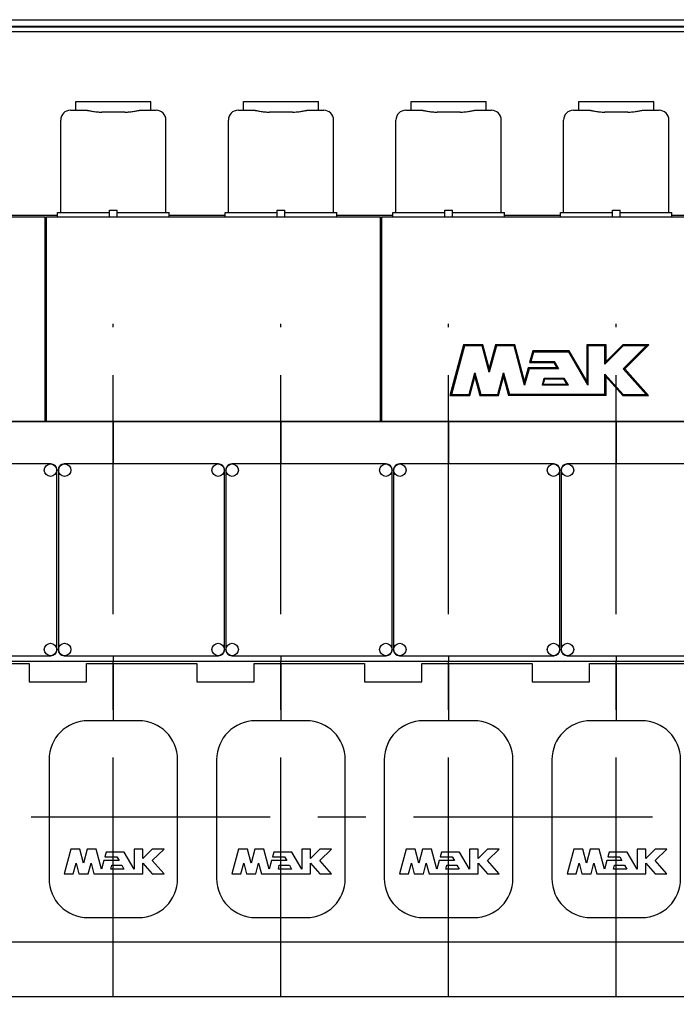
# Model space of a CAD drawing. Header units: millimetres. Extents: x 0 to 1189, y 0 to 841.
# Tile 50 of 135: x 675 to 742, y 71 to 172. Entities that reach past the tile are written whole.
import ezdxf
from ezdxf.enums import TextEntityAlignment as Align

# ---------------------------------------------------------------- set-up
doc = ezdxf.new("R2010")
doc.units = ezdxf.units.MM
doc.header["$LTSCALE"] = 65.395
doc.linetypes.add('CENTER', pattern=[0.6, 0.375, -0.075, 0.075, -0.075])
doc.layers.get('0').update_dxf_attribs({"linetype": 'CONTINUOUS'})
for name, color, linetype in [('25007_030000_IMO-2_SKL_PBL2544', 7, 'CONTINUOUS'), ('25007_030000_IMO-2_SKL_PBL2553', 7, 'CONTINUOUS'), ('25007_030000_IMO-2_SKL_PBL2568', 7, 'CONTINUOUS'), ('25007_030000_IMO-2_SKL_PBL2570', 7, 'CONTINUOUS'), ('25007_210700_21_SIMPLE1_A_ABL2542', 7, 'CONTINUOUS'), ('25007_210700_21_SIMPLE1_A_ABL2548', 7, 'CONTINUOUS'), ('25007_210700_21_SIMPLE1_A_ABL2555', 7, 'CONTINUOUS'), ('25007_210700_21_SIMPLE1_A_ABL2561', 7, 'CONTINUOUS'), ('25007_210700_21_SIMPLE1_T1_A_PBL2554', 7, 'CONTINUOUS'), ('25007_210700_21_SIMPLE1_T1_A_PBL2556', 7, 'CONTINUOUS'), ('25007_210700_21_SIMPLE1_T2_A_PBL2543', 7, 'CONTINUOUS'), ('25007_210700_21_SIMPLE1_T2_A_PBL2549', 7, 'CONTINUOUS'), ('25007_210700_21_SIMPLE1_T2_A_PBL2560', 7, 'CONTINUOUS'), ('25007_210700_21_SIMPLE1_T2_A_PBL2562', 7, 'CONTINUOUS'), ('25097_000000_IMO-2_SKL_PBL2380', 7, 'CONTINUOUS'), ('25097_000000_IMO-2_SKL_PBL2381', 7, 'CONTINUOUS'), ('25097_000000_IMO-2_SKL_PBL2385', 7, 'CONTINUOUS'), ('25097_000000_IMO-2_SKL_PBL2388', 7, 'CONTINUOUS'), ('25097_000000_IMO-2_SKL_PBL2389', 7, 'CONTINUOUS'), ('25097_000000_IMO-2_SKL_PBL2391', 7, 'CONTINUOUS'), ('25097_000000_IMO-2_SKL_PBL2393', 7, 'CONTINUOUS'), ('25097_000000_IMO-2_SKL_PBL2395', 7, 'CONTINUOUS'), ('25097_000000_TLKGS_MARKETING_ABL2330', 7, 'CONTINUOUS'), ('25097_000000_TRENNSTELLEN_TLKGS_PBL2382', 7, 'CONTINUOUS'), ('25097_030000_TLKGS_V_ABL2346', 7, 'CONTINUOUS'), ('25097_100000_TLKGS_V_ABL2347', 7, 'CONTINUOUS'), ('25097_111000_21_SIMPLE1_A_ABL2348', 7, 'CONTINUOUS'), ('25097_111000_21_SIMPLE1_T1_A_PBL2349', 7, 'CONTINUOUS'), ('25097_111200_24_SIMPLE1_T3_X_PBL2505', 7, 'CONTINUOUS'), ('25097_111200_24_SIMPLE1_T3_X_PBL2518', 7, 'CONTINUOUS'), ('25097_111200_24_SIMPLE1_T3_X_PBL2519', 7, 'CONTINUOUS'), ('25097_111200_24_SIMPLE1_T3_X_PBL2520', 7, 'CONTINUOUS'), ('25097_111200_24_SIMPLE1_T3_X_PBL2521', 7, 'CONTINUOUS'), ('25097_111200_24_SIMPLE1_T6_X_PBL2449', 7, 'CONTINUOUS'), ('25097_111200_24_SIMPLE1_T6_X_PBL2450', 7, 'CONTINUOUS'), ('25097_111200_24_SIMPLE1_T6_X_PBL2451', 7, 'CONTINUOUS'), ('25097_111200_24_SIMPLE1_T6_X_PBL2452', 7, 'CONTINUOUS'), ('25097_111200_24_SIMPLE1_X_ABL2394', 7, 'CONTINUOUS'), ('25097_171000_21_SIMPLE1_A_ABL2392', 7, 'CONTINUOUS'), ('25097_171000_21_SIMPLE1_T1_A_PBL2399', 7, 'CONTINUOUS'), ('25097_171000_21_SIMPLE1_T2_A_PBL2550', 7, 'CONTINUOUS'), ('25097_200000_TLKGS_V_ABL2460', 7, 'CONTINUOUS'), ('25097_700000_TLKGS_V_ABL2383', 7, 'CONTINUOUS'), ('25097_727000_27_SIMPLE1_B_ABL2384', 7, 'CONTINUOUS'), ('25097_727000_27_SIMPLE1_T1_B_PBL2398', 7, 'CONTINUOUS'), ('25097_727200_01_SIMPLE1_X_ABL2390', 7, 'CONTINUOUS'), ('25097_800000_TLKGS_V_ABL2386', 7, 'CONTINUOUS'), ('25097_832000_02_SIMPLE1_C_ABL2387', 7, 'CONTINUOUS'), ('9M25C_GENSET_STD_GRUNDRAHMEN_ABL2316', 7, 'CONTINUOUS'), ('9M25C_GENSET_STD_GRUNDRAHMEN_T1_PBL2317', 7, 'CONTINUOUS'), ('links_12_VBL2315', 7, 'CONTINUOUS')]:
    doc.layers.add(name, color=color, linetype=linetype)
doc.styles.get("Standard").update_dxf_attribs({"font": 'txt', "width": 0.6})
doc.dimstyles.new('DIMSTYLE_1', dxfattribs={"dimtxt": 3.5, "dimasz": 3.5, "dimexe": 1.8, "dimexo": 0, "dimgap": 0.875, "dimtad": 1, "dimlfac": 25, "dimdsep": 46, "dimtxsty": 'Standard', "dimblk": '_FILLED', "dimblk1": '_FILLED', "dimblk2": '_FILLED', "dimcen": 0.09, "dimadec": 0, "dimazin": 0, "dimtp": 2, "dimtm": 2, "dimtfac": 1, "dimtofl": 0, "dimtmove": 0, "dimatfit": 3, "dimldrblk": '_FILLED', "dimfxl": 1, "dimtolj": 1, "dimarcsym": 0})

# ---------------------------------------------------------------- blocks, each defined once
blk = doc.blocks.new('_FILLED')
at = {"color": 0, "linetype": 'ByBlock'}
blk.add_solid([(0, 0), (-1, 0.167), (-1, -0.167)], dxfattribs=at)
blk = doc.blocks.new('*D5')
at = {"color": 2, "linetype": 'Continuous'}
for p, q in [((837.6, 86.448), (837.6, 27.8)), ((650, 71.6), (650, 27.8)), ((650, 29.6), (743.8, 29.6)), ((837.6, 29.6), (743.8, 29.6))]:
    blk.add_line(p, q, dxfattribs=at)
at = {"color": 2, "linetype": 'Continuous', "xscale": 3.5, "yscale": 3.5, "zscale": 3.5, "rotation": 180}
blk.add_blockref('_FILLED', (650, 29.6), dxfattribs=at)
at = {"color": 2, "linetype": 'Continuous', "xscale": 3.5, "yscale": 3.5, "zscale": 3.5}
blk.add_blockref('_FILLED', (837.6, 29.6), dxfattribs=at)
at = {"color": 2, "linetype": 'Continuous', "width": 0.690476}
blk.add_text('4690', height=3.5, dxfattribs=at).set_placement((743.8, 30.475), align=Align.CENTER)
blk = doc.blocks.new('9M25C_GENSET_STD_GRUNDRAHMEN_T1_PBL2317', base_point=(659.8, 55.6))
at = {"layer": '9M25C_GENSET_STD_GRUNDRAHMEN_T1_PBL2317', "color": 7, "linetype": 'Continuous'}
blk.add_line((670.69, 71.6), (814.8, 71.6), dxfattribs=at)
blk = doc.blocks.new('25097_000000_IMO-2_SKL_PBL2380', base_point=(721.66, 101.1))
at = {"layer": '25097_000000_IMO-2_SKL_PBL2380', "color": 40, "linetype": 'Continuous'}
for p, q in [((630.12, 130.6), (800.62, 130.6)), ((640.12, 106), (803.22236, 106)), ((630.12, 77.2), (813.2, 77.2))]:
    blk.add_line(p, q, dxfattribs=at)
blk = doc.blocks.new('9M25C_GENSET_STD_GRUNDRAHMEN_ABL2316', base_point=(659.8, 85.1))
at = {"layer": '25097_000000_IMO-2_SKL_PBL2380'}
blk.add_blockref('25097_000000_IMO-2_SKL_PBL2380', (721.66, 101.1), dxfattribs=at)
at = {"layer": '9M25C_GENSET_STD_GRUNDRAHMEN_T1_PBL2317'}
blk.add_blockref('9M25C_GENSET_STD_GRUNDRAHMEN_T1_PBL2317', (659.8, 55.6), dxfattribs=at)
blk = doc.blocks.new('25097_111000_21_SIMPLE1_T1_A_PBL2349', base_point=(721.3, 101.1))
at = {"layer": '25097_111000_21_SIMPLE1_T1_A_PBL2349', "color": 7, "linetype": 'Continuous'}
for p, q in [((800.62, 130.6), (630.12, 130.6)), ((664.44, 105.76), (675.78, 105.76)), ((675.78, 105.76), (675.78, 103.87)), ((681.64, 105.76), (692.98, 105.76)), ((681.64, 103.87), (681.64, 105.76)), ((692.98, 105.76), (692.98, 103.87)), ((698.84, 105.76), (710.18, 105.76)), ((698.84, 103.87), (698.84, 105.76)), ((710.18, 105.76), (710.18, 103.87)), ((716.04, 105.76), (727.38, 105.76)), ((716.04, 103.87), (716.04, 105.76)), ((727.38, 105.76), (727.38, 103.87)), ((733.24, 105.76), (744.58, 105.76)), ((733.24, 103.87), (733.24, 105.76)), ((675.78, 103.87), (681.64, 103.87)), ((692.98, 103.87), (698.84, 103.87)), ((710.18, 103.87), (716.04, 103.87)), ((727.38, 103.87), (733.24, 103.87)), ((630.12, 77.2), (813.2, 77.2))]:
    blk.add_line(p, q, dxfattribs=at)
blk = doc.blocks.new('25097_000000_IMO-2_SKL_PBL2389', base_point=(721.66, 101.1))
at = {"layer": '25097_000000_IMO-2_SKL_PBL2389', "color": 40, "linetype": 'Continuous'}
for p, q in [((630.12, 130.6), (800.62, 130.6)), ((640.12, 106), (803.22236, 106)), ((630.12, 77.2), (813.2, 77.2))]:
    blk.add_line(p, q, dxfattribs=at)
blk = doc.blocks.new('25097_111000_21_SIMPLE1_A_ABL2348', base_point=(721.3, 101.1))
at = {"layer": '25097_000000_IMO-2_SKL_PBL2389'}
blk.add_blockref('25097_000000_IMO-2_SKL_PBL2389', (721.66, 101.1), dxfattribs=at)
at = {"layer": '25097_111000_21_SIMPLE1_T1_A_PBL2349'}
blk.add_blockref('25097_111000_21_SIMPLE1_T1_A_PBL2349', (721.3, 101.1), dxfattribs=at)
blk = doc.blocks.new('25097_000000_IMO-2_SKL_PBL2393', base_point=(721.66, 101.1))
at = {"layer": '25097_000000_IMO-2_SKL_PBL2393', "color": 40, "linetype": 'Continuous'}
for p, q in [((630.12, 130.6), (800.62, 130.6)), ((640.12, 106), (803.22236, 106)), ((630.12, 77.2), (813.2, 77.2))]:
    blk.add_line(p, q, dxfattribs=at)
blk = doc.blocks.new('25097_171000_21_SIMPLE1_T1_A_PBL2399', base_point=(720.5, 141.09))
at = {"layer": '25097_171000_21_SIMPLE1_T1_A_PBL2399', "color": 7, "linetype": 'Continuous'}
for p, q in [((640.92, 151.58), (677.4, 151.58)), ((677.4, 130.6), (677.4, 151.58)), ((677.56, 130.6), (677.56, 151.58)), ((677.56, 151.58), (711.8, 151.58)), ((711.8, 130.6), (711.8, 151.58)), ((711.96, 130.6), (711.96, 151.58)), ((711.96, 151.58), (746.2, 151.58))]:
    blk.add_line(p, q, dxfattribs=at)
blk = doc.blocks.new('25097_171000_21_SIMPLE1_T2_A_PBL2550', base_point=(729.14, 135.86))
at = {"layer": '25097_171000_21_SIMPLE1_T2_A_PBL2550', "color": 7, "linetype": 'Continuous'}
for p, q in [((720.34, 138.47), (718.94, 133.25)), ((722.32, 138.47), (720.34, 138.47)), ((720.34, 138.47), (720.42, 138.36)), ((722.32, 138.47), (722.24, 138.36)), ((722.97, 136.06), (722.32, 138.47)), ((723.61, 138.47), (722.97, 136.06)), ((725.6, 138.47), (723.61, 138.47)), ((723.61, 138.47), (723.7, 138.36)), ((725.6, 138.47), (725.52, 138.36)), ((726.6, 134.73), (725.6, 138.47)), ((734.95, 138.47), (732.97, 138.47)), ((732.97, 138.47), (732.97, 134.72)), ((732.97, 138.47), (733.08, 138.36)), ((734.95, 138.47), (734.84, 138.36)), ((736.68, 138.47), (734.95, 136.74)), ((734.95, 136.74), (734.95, 138.47)), ((739.34, 138.47), (736.68, 138.47)), ((736.68, 138.47), (736.72, 138.36)), ((736.87, 136), (739.34, 138.47)), ((739.34, 138.47), (739.08, 138.36)), ((720.42, 138.36), (719.08, 133.36)), ((722.24, 138.36), (720.42, 138.36)), ((722.97, 135.65), (722.24, 138.36)), ((723.7, 138.36), (722.97, 135.65)), ((725.52, 138.36), (723.7, 138.36)), ((726.6, 134.32), (725.52, 138.36)), ((727.43, 137.83), (727.11, 136.65)), ((727.51, 137.72), (727.25, 136.76)), ((731.18, 137.83), (727.43, 137.83)), ((727.43, 137.83), (727.51, 137.72)), ((731.12, 137.72), (727.51, 137.72)), ((731.18, 137.83), (731.12, 137.72)), ((733.08, 134.32), (731.12, 137.72)), ((732.97, 134.72), (731.18, 137.83)), ((734.84, 138.36), (733.08, 138.36)), ((733.08, 138.36), (733.08, 134.32)), ((736.72, 138.36), (734.84, 136.48)), ((734.84, 136.48), (734.84, 138.36)), ((739.08, 138.36), (736.72, 138.36)), ((736.72, 136), (739.08, 138.36)), ((727.11, 136.65), (727.25, 136.76)), ((727.11, 136.65), (729.58, 136.65)), ((727.25, 136.76), (729.64, 136.76)), ((729.58, 136.65), (729.64, 136.76)), ((729.58, 136.65), (729.89, 136.11)), ((729.64, 136.76), (730.08, 136)), ((734.95, 136.74), (734.84, 136.48)), ((720.9, 133.36), (721.5, 135.58)), ((721.5, 135.16), (721.5, 135.58)), ((721.5, 135.58), (722.09, 133.36)), ((722.97, 136.06), (722.97, 135.65)), ((723.85, 133.36), (724.44, 135.58)), ((724.44, 135.16), (724.44, 135.58)), ((724.44, 135.58), (725.04, 133.36)), ((726.97, 136.11), (726.6, 134.73)), ((727.05, 136), (726.6, 134.32)), ((729.89, 136.11), (726.97, 136.11)), ((726.97, 136.11), (727.05, 136)), ((730.08, 136), (727.05, 136)), ((729.89, 136.11), (730.08, 136)), ((734.84, 133.36), (734.84, 135.46)), ((734.84, 135.46), (736.72, 133.36)), ((734.95, 135.18), (734.84, 135.46)), ((736.87, 136), (736.72, 136)), ((739.08, 133.36), (736.72, 136)), ((739.32, 133.25), (736.87, 136)), ((720.98, 133.25), (721.5, 135.16)), ((721.5, 135.16), (722.01, 133.25)), ((723.93, 133.25), (724.44, 135.16)), ((724.44, 135.16), (724.95, 133.25)), ((726.6, 134.73), (726.6, 134.32)), ((728.42, 134.32), (728.62, 135.04)), ((728.51, 134.39), (728.42, 134.32)), ((728.51, 134.39), (728.67, 134.97)), ((730.93, 134.39), (728.51, 134.39)), ((728.62, 135.04), (730.63, 135.04)), ((728.67, 134.97), (728.62, 135.04)), ((728.67, 134.97), (730.59, 134.97)), ((730.59, 134.97), (730.63, 135.04)), ((730.59, 134.97), (730.93, 134.39)), ((730.63, 135.04), (731.05, 134.32)), ((730.93, 134.39), (731.05, 134.32)), ((732.97, 134.72), (733.08, 134.32)), ((734.95, 133.25), (734.95, 135.18)), ((734.95, 135.18), (736.67, 133.25)), ((718.94, 133.25), (719.08, 133.36)), ((719.08, 133.36), (720.9, 133.36)), ((720.98, 133.25), (720.9, 133.36)), ((722.01, 133.25), (722.09, 133.36)), ((722.09, 133.36), (723.85, 133.36)), ((723.93, 133.25), (723.85, 133.36)), ((724.95, 133.25), (725.04, 133.36)), ((734.84, 133.36), (725.04, 133.36)), ((731.05, 134.32), (728.42, 134.32)), ((734.95, 133.25), (734.84, 133.36)), ((736.67, 133.25), (736.72, 133.36)), ((736.72, 133.36), (739.08, 133.36)), ((739.32, 133.25), (739.08, 133.36)), ((718.94, 133.25), (720.98, 133.25)), ((722.01, 133.25), (723.93, 133.25)), ((734.95, 133.25), (724.95, 133.25)), ((736.67, 133.25), (739.32, 133.25))]:
    blk.add_line(p, q, dxfattribs=at)
blk = doc.blocks.new('25097_171000_21_SIMPLE1_A_ABL2392', base_point=(721.66, 111.59))
at = {"layer": '25097_000000_IMO-2_SKL_PBL2393'}
blk.add_blockref('25097_000000_IMO-2_SKL_PBL2393', (721.66, 101.1), dxfattribs=at)
at = {"layer": '25097_171000_21_SIMPLE1_T1_A_PBL2399'}
blk.add_blockref('25097_171000_21_SIMPLE1_T1_A_PBL2399', (720.5, 141.09), dxfattribs=at)
at = {"layer": '25097_171000_21_SIMPLE1_T2_A_PBL2550'}
blk.add_blockref('25097_171000_21_SIMPLE1_T2_A_PBL2550', (729.14, 135.86), dxfattribs=at)
blk = doc.blocks.new('25097_000000_IMO-2_SKL_PBL2395', base_point=(721.66, 101.1))
at = {"layer": '25097_000000_IMO-2_SKL_PBL2395', "color": 40, "linetype": 'Continuous'}
for p, q in [((630.12, 130.6), (800.62, 130.6)), ((640.12, 106), (803.22236, 106)), ((630.12, 77.2), (813.2, 77.2))]:
    blk.add_line(p, q, dxfattribs=at)
blk = doc.blocks.new('25097_111200_24_SIMPLE1_T6_X_PBL2449', base_point=(684.4, 89.8))
at = {"layer": '25097_111200_24_SIMPLE1_T6_X_PBL2449', "color": 7, "linetype": 'Continuous'}
for p, q in [((687, 99.9), (681.8, 99.9)), ((677.8, 95.9), (677.8, 83.7)), ((691, 83.7), (691, 95.9)), ((680.04, 86.72), (679.36, 84.2)), ((680.96, 86.72), (680.04, 86.72)), ((681.34, 85.29), (680.96, 86.72)), ((681.73, 86.72), (681.34, 85.29)), ((682.65, 86.72), (681.73, 86.72)), ((683.2, 84.68), (682.65, 86.72)), ((683.67, 86.42), (683.54, 85.94)), ((683.54, 85.94), (684.76, 85.94)), ((685.52, 86.42), (683.67, 86.42)), ((684.76, 85.94), (684.99, 85.56)), ((686.53, 84.68), (685.52, 86.42)), ((687.42, 86.72), (686.53, 86.72)), ((686.53, 86.72), (686.53, 84.68)), ((687.42, 85.77), (687.42, 86.72)), ((688.4, 86.72), (687.42, 85.77)), ((689.6, 86.72), (688.4, 86.72)), ((688.4, 85.56), (689.6, 86.72)), ((680.29, 84.2), (680.58, 85.28)), ((680.58, 85.28), (680.87, 84.2)), ((681.82, 84.2), (682.11, 85.28)), ((682.11, 85.28), (682.4, 84.2)), ((683.44, 85.56), (683.2, 84.68)), ((684.99, 85.56), (683.44, 85.56)), ((684.13, 84.68), (684.23, 85.08)), ((684.23, 85.08), (685.26, 85.08)), ((685.26, 85.08), (685.49, 84.68)), ((687.42, 85.3), (688.4, 84.2)), ((687.42, 84.2), (687.42, 85.3)), ((689.6, 84.2), (688.4, 85.56)), ((679.36, 84.2), (680.29, 84.2)), ((680.87, 84.2), (681.82, 84.2)), ((682.4, 84.2), (687.42, 84.2)), ((685.49, 84.68), (684.13, 84.68)), ((688.4, 84.2), (689.6, 84.2)), ((681.8, 79.7), (687, 79.7))]:
    blk.add_line(p, q, dxfattribs=at)
for centre, start, end in [((681.8, 95.9), 90, 180), ((687, 95.9), 0, 90), ((681.8, 83.7), 180, 270), ((687, 83.7), 270, 360)]:
    blk.add_arc(centre, 4, start, end, dxfattribs=at)
blk = doc.blocks.new('25097_111200_24_SIMPLE1_T6_X_PBL2450', base_point=(701.6, 89.8))
at = {"layer": '25097_111200_24_SIMPLE1_T6_X_PBL2450', "color": 7, "linetype": 'Continuous'}
for p, q in [((704.2, 99.9), (699, 99.9)), ((695, 95.9), (695, 83.7)), ((708.2, 83.7), (708.2, 95.9)), ((697.24, 86.72), (696.56, 84.2)), ((698.16, 86.72), (697.24, 86.72)), ((698.54, 85.29), (698.16, 86.72)), ((698.93, 86.72), (698.54, 85.29)), ((699.85, 86.72), (698.93, 86.72)), ((700.4, 84.68), (699.85, 86.72)), ((700.87, 86.42), (700.74, 85.94)), ((700.74, 85.94), (701.96, 85.94)), ((702.72, 86.42), (700.87, 86.42)), ((701.96, 85.94), (702.19, 85.56)), ((703.73, 84.68), (702.72, 86.42)), ((704.62, 86.72), (703.73, 86.72)), ((703.73, 86.72), (703.73, 84.68)), ((704.62, 85.77), (704.62, 86.72)), ((705.6, 86.72), (704.62, 85.77)), ((706.8, 86.72), (705.6, 86.72)), ((705.6, 85.56), (706.8, 86.72)), ((697.49, 84.2), (697.78, 85.28)), ((697.78, 85.28), (698.07, 84.2)), ((699.02, 84.2), (699.31, 85.28)), ((699.31, 85.28), (699.6, 84.2)), ((700.64, 85.56), (700.4, 84.68)), ((702.19, 85.56), (700.64, 85.56)), ((701.33, 84.68), (701.43, 85.08)), ((701.43, 85.08), (702.46, 85.08)), ((702.46, 85.08), (702.69, 84.68)), ((704.62, 85.3), (705.6, 84.2)), ((704.62, 84.2), (704.62, 85.3)), ((706.8, 84.2), (705.6, 85.56)), ((696.56, 84.2), (697.49, 84.2)), ((698.07, 84.2), (699.02, 84.2)), ((699.6, 84.2), (704.62, 84.2)), ((702.69, 84.68), (701.33, 84.68)), ((705.6, 84.2), (706.8, 84.2)), ((699, 79.7), (704.2, 79.7))]:
    blk.add_line(p, q, dxfattribs=at)
for centre, start, end in [((699, 95.9), 90, 180), ((704.2, 95.9), 0, 90), ((699, 83.7), 180, 270), ((704.2, 83.7), 270, 360)]:
    blk.add_arc(centre, 4, start, end, dxfattribs=at)
blk = doc.blocks.new('25097_111200_24_SIMPLE1_T6_X_PBL2451', base_point=(718.8, 89.8))
at = {"layer": '25097_111200_24_SIMPLE1_T6_X_PBL2451', "color": 7, "linetype": 'Continuous'}
for p, q in [((721.4, 99.9), (716.2, 99.9)), ((712.2, 95.9), (712.2, 83.7)), ((725.4, 83.7), (725.4, 95.9)), ((714.44, 86.72), (713.76, 84.2)), ((715.36, 86.72), (714.44, 86.72)), ((715.74, 85.29), (715.36, 86.72)), ((716.13, 86.72), (715.74, 85.29)), ((717.05, 86.72), (716.13, 86.72)), ((717.6, 84.68), (717.05, 86.72)), ((718.07, 86.42), (717.94, 85.94)), ((717.94, 85.94), (719.16, 85.94)), ((719.92, 86.42), (718.07, 86.42)), ((719.16, 85.94), (719.39, 85.56)), ((720.93, 84.68), (719.92, 86.42)), ((721.82, 86.72), (720.93, 86.72)), ((720.93, 86.72), (720.93, 84.68)), ((721.82, 85.77), (721.82, 86.72)), ((722.8, 86.72), (721.82, 85.77)), ((724, 86.72), (722.8, 86.72)), ((722.8, 85.56), (724, 86.72)), ((714.69, 84.2), (714.98, 85.28)), ((714.98, 85.28), (715.27, 84.2)), ((716.22, 84.2), (716.51, 85.28)), ((716.51, 85.28), (716.8, 84.2)), ((717.84, 85.56), (717.6, 84.68)), ((719.39, 85.56), (717.84, 85.56)), ((718.53, 84.68), (718.63, 85.08)), ((718.63, 85.08), (719.66, 85.08)), ((719.66, 85.08), (719.89, 84.68)), ((721.82, 85.3), (722.8, 84.2)), ((721.82, 84.2), (721.82, 85.3)), ((724, 84.2), (722.8, 85.56)), ((713.76, 84.2), (714.69, 84.2)), ((715.27, 84.2), (716.22, 84.2)), ((716.8, 84.2), (721.82, 84.2)), ((719.89, 84.68), (718.53, 84.68)), ((722.8, 84.2), (724, 84.2)), ((716.2, 79.7), (721.4, 79.7))]:
    blk.add_line(p, q, dxfattribs=at)
for centre, start, end in [((716.2, 95.9), 90, 180), ((721.4, 95.9), 0, 90), ((716.2, 83.7), 180, 270), ((721.4, 83.7), 270, 360)]:
    blk.add_arc(centre, 4, start, end, dxfattribs=at)
blk = doc.blocks.new('25097_111200_24_SIMPLE1_T6_X_PBL2452', base_point=(736, 89.8))
at = {"layer": '25097_111200_24_SIMPLE1_T6_X_PBL2452', "color": 7, "linetype": 'Continuous'}
for p, q in [((738.6, 99.9), (733.4, 99.9)), ((729.4, 95.9), (729.4, 83.7)), ((742.6, 83.7), (742.6, 95.9)), ((731.64, 86.72), (730.96, 84.2)), ((732.56, 86.72), (731.64, 86.72)), ((732.94, 85.29), (732.56, 86.72)), ((733.33, 86.72), (732.94, 85.29)), ((734.25, 86.72), (733.33, 86.72)), ((734.8, 84.68), (734.25, 86.72)), ((735.27, 86.42), (735.14, 85.94)), ((735.14, 85.94), (736.36, 85.94)), ((737.12, 86.42), (735.27, 86.42)), ((736.36, 85.94), (736.59, 85.56)), ((738.13, 84.68), (737.12, 86.42)), ((739.02, 86.72), (738.13, 86.72)), ((738.13, 86.72), (738.13, 84.68)), ((739.02, 85.77), (739.02, 86.72)), ((740, 86.72), (739.02, 85.77)), ((741.2, 86.72), (740, 86.72)), ((740, 85.56), (741.2, 86.72)), ((731.89, 84.2), (732.18, 85.28)), ((732.18, 85.28), (732.47, 84.2)), ((733.42, 84.2), (733.71, 85.28)), ((733.71, 85.28), (734, 84.2)), ((735.04, 85.56), (734.8, 84.68)), ((736.59, 85.56), (735.04, 85.56)), ((735.73, 84.68), (735.83, 85.08)), ((735.83, 85.08), (736.86, 85.08)), ((736.86, 85.08), (737.09, 84.68)), ((739.02, 85.3), (740, 84.2)), ((739.02, 84.2), (739.02, 85.3)), ((741.2, 84.2), (740, 85.56)), ((730.96, 84.2), (731.89, 84.2)), ((732.47, 84.2), (733.42, 84.2)), ((734, 84.2), (739.02, 84.2)), ((737.09, 84.68), (735.73, 84.68)), ((740, 84.2), (741.2, 84.2)), ((733.4, 79.7), (738.6, 79.7))]:
    blk.add_line(p, q, dxfattribs=at)
for centre, start, end in [((733.4, 95.9), 90, 180), ((738.6, 95.9), 0, 90), ((733.4, 83.7), 180, 270), ((738.6, 83.7), 270, 360)]:
    blk.add_arc(centre, 4, start, end, dxfattribs=at)
blk = doc.blocks.new('25097_111200_24_SIMPLE1_T3_X_PBL2505', base_point=(670.08, 116.4))
at = {"layer": '25097_111200_24_SIMPLE1_T3_X_PBL2505', "color": 7, "linetype": 'Continuous'}
for p, q in [((661.56, 125.64), (661.56, 107.16)), ((678, 126.24), (662.16, 126.24)), ((678.6, 107.16), (678.6, 125.64)), ((662.16, 106.56), (678, 106.56))]:
    blk.add_line(p, q, dxfattribs=at)
for centre in [(662.2, 125.6), (677.96, 125.6), (662.2, 107.2), (677.96, 107.2)]:
    blk.add_circle(centre, 0.64, dxfattribs=at)
for centre, start, end in [((662.16, 125.64), 90, 180), ((678, 125.64), 0, 90), ((662.16, 107.16), 180, 270), ((678, 107.16), 270, 360)]:
    blk.add_arc(centre, 0.6, start, end, dxfattribs=at)
blk = doc.blocks.new('25097_111200_24_SIMPLE1_T3_X_PBL2518', base_point=(687.28, 116.4))
at = {"layer": '25097_111200_24_SIMPLE1_T3_X_PBL2518', "color": 7, "linetype": 'Continuous'}
for p, q in [((678.76, 125.64), (678.76, 107.16)), ((695.2, 126.24), (679.36, 126.24)), ((695.8, 107.16), (695.8, 125.64)), ((679.36, 106.56), (695.2, 106.56))]:
    blk.add_line(p, q, dxfattribs=at)
for centre in [(679.4, 125.6), (695.16, 125.6), (679.4, 107.2), (695.16, 107.2)]:
    blk.add_circle(centre, 0.64, dxfattribs=at)
for centre, start, end in [((679.36, 125.64), 90, 180), ((695.2, 125.64), 0, 90), ((679.36, 107.16), 180, 270), ((695.2, 107.16), 270, 360)]:
    blk.add_arc(centre, 0.6, start, end, dxfattribs=at)
blk = doc.blocks.new('25097_111200_24_SIMPLE1_T3_X_PBL2519', base_point=(704.48, 116.4))
at = {"layer": '25097_111200_24_SIMPLE1_T3_X_PBL2519', "color": 7, "linetype": 'Continuous'}
for p, q in [((695.96, 125.64), (695.96, 107.16)), ((712.4, 126.24), (696.56, 126.24)), ((713, 107.16), (713, 125.64)), ((696.56, 106.56), (712.4, 106.56))]:
    blk.add_line(p, q, dxfattribs=at)
for centre in [(696.6, 125.6), (712.36, 125.6), (696.6, 107.2), (712.36, 107.2)]:
    blk.add_circle(centre, 0.64, dxfattribs=at)
for centre, start, end in [((696.56, 125.64), 90, 180), ((712.4, 125.64), 0, 90), ((696.56, 107.16), 180, 270), ((712.4, 107.16), 270, 360)]:
    blk.add_arc(centre, 0.6, start, end, dxfattribs=at)
blk = doc.blocks.new('25097_111200_24_SIMPLE1_T3_X_PBL2520', base_point=(721.68, 116.4))
at = {"layer": '25097_111200_24_SIMPLE1_T3_X_PBL2520', "color": 7, "linetype": 'Continuous'}
for p, q in [((713.16, 125.64), (713.16, 107.16)), ((729.6, 126.24), (713.76, 126.24)), ((730.2, 107.16), (730.2, 125.64)), ((713.76, 106.56), (729.6, 106.56))]:
    blk.add_line(p, q, dxfattribs=at)
for centre in [(713.8, 125.6), (729.56, 125.6), (713.8, 107.2), (729.56, 107.2)]:
    blk.add_circle(centre, 0.64, dxfattribs=at)
for centre, start, end in [((713.76, 125.64), 90, 180), ((729.6, 125.64), 0, 90), ((713.76, 107.16), 180, 270), ((729.6, 107.16), 270, 360)]:
    blk.add_arc(centre, 0.6, start, end, dxfattribs=at)
blk = doc.blocks.new('25097_111200_24_SIMPLE1_T3_X_PBL2521', base_point=(738.88, 116.4))
at = {"layer": '25097_111200_24_SIMPLE1_T3_X_PBL2521', "color": 7, "linetype": 'Continuous'}
for p, q in [((730.36, 125.64), (730.36, 107.16)), ((746.8, 126.24), (730.96, 126.24)), ((747.4, 107.16), (747.4, 125.64)), ((730.96, 106.56), (746.8, 106.56))]:
    blk.add_line(p, q, dxfattribs=at)
for centre in [(731, 125.6), (746.76, 125.6), (731, 107.2), (746.76, 107.2)]:
    blk.add_circle(centre, 0.64, dxfattribs=at)
for centre, start, end in [((730.96, 125.64), 90, 180), ((746.8, 125.64), 0, 90), ((730.96, 107.16), 180, 270), ((746.8, 107.16), 270, 360)]:
    blk.add_arc(centre, 0.6, start, end, dxfattribs=at)
blk = doc.blocks.new('25097_111200_24_SIMPLE1_X_ABL2394', base_point=(721.86, 101.1))
at = {"layer": '25097_000000_IMO-2_SKL_PBL2395'}
blk.add_blockref('25097_000000_IMO-2_SKL_PBL2395', (721.66, 101.1), dxfattribs=at)
at = {"layer": '25097_111200_24_SIMPLE1_T3_X_PBL2505'}
blk.add_blockref('25097_111200_24_SIMPLE1_T3_X_PBL2505', (670.08, 116.4), dxfattribs=at)
at = {"layer": '25097_111200_24_SIMPLE1_T3_X_PBL2518'}
blk.add_blockref('25097_111200_24_SIMPLE1_T3_X_PBL2518', (687.28, 116.4), dxfattribs=at)
at = {"layer": '25097_111200_24_SIMPLE1_T3_X_PBL2519'}
blk.add_blockref('25097_111200_24_SIMPLE1_T3_X_PBL2519', (704.48, 116.4), dxfattribs=at)
at = {"layer": '25097_111200_24_SIMPLE1_T3_X_PBL2520'}
blk.add_blockref('25097_111200_24_SIMPLE1_T3_X_PBL2520', (721.68, 116.4), dxfattribs=at)
at = {"layer": '25097_111200_24_SIMPLE1_T3_X_PBL2521'}
blk.add_blockref('25097_111200_24_SIMPLE1_T3_X_PBL2521', (738.88, 116.4), dxfattribs=at)
at = {"layer": '25097_111200_24_SIMPLE1_T6_X_PBL2449'}
blk.add_blockref('25097_111200_24_SIMPLE1_T6_X_PBL2449', (684.4, 89.796), dxfattribs=at)
at = {"layer": '25097_111200_24_SIMPLE1_T6_X_PBL2450'}
blk.add_blockref('25097_111200_24_SIMPLE1_T6_X_PBL2450', (701.6, 89.796), dxfattribs=at)
at = {"layer": '25097_111200_24_SIMPLE1_T6_X_PBL2451'}
blk.add_blockref('25097_111200_24_SIMPLE1_T6_X_PBL2451', (718.8, 89.796), dxfattribs=at)
at = {"layer": '25097_111200_24_SIMPLE1_T6_X_PBL2452'}
blk.add_blockref('25097_111200_24_SIMPLE1_T6_X_PBL2452', (736, 89.796), dxfattribs=at)
blk = doc.blocks.new('25097_100000_TLKGS_V_ABL2347', base_point=(721.5, 111.59))
at = {"layer": '25097_111000_21_SIMPLE1_A_ABL2348'}
blk.add_blockref('25097_111000_21_SIMPLE1_A_ABL2348', (721.3, 101.1), dxfattribs=at)
at = {"layer": '25097_111200_24_SIMPLE1_X_ABL2394'}
blk.add_blockref('25097_111200_24_SIMPLE1_X_ABL2394', (721.86, 101.1), dxfattribs=at)
at = {"layer": '25097_171000_21_SIMPLE1_A_ABL2392'}
blk.add_blockref('25097_171000_21_SIMPLE1_A_ABL2392', (721.66, 111.59), dxfattribs=at)
blk = doc.blocks.new('25097_000000_IMO-2_SKL_PBL2385', base_point=(721.66, 101.1))
at = {"layer": '25097_000000_IMO-2_SKL_PBL2385', "color": 40, "linetype": 'Continuous'}
for p, q in [((630.12, 130.6), (800.62, 130.6)), ((640.12, 106), (803.22236, 106)), ((630.12, 77.2), (813.2, 77.2))]:
    blk.add_line(p, q, dxfattribs=at)
blk = doc.blocks.new('25097_727000_27_SIMPLE1_T1_B_PBL2398', base_point=(746.43, 162.17))
at = {"layer": '25097_727000_27_SIMPLE1_T1_B_PBL2398', "color": 7, "linetype": 'Continuous'}
for p, q in [((638.32, 171.82), (797.25, 171.82)), ((638.32, 171.16), (797.25, 171.16)), ((638.32, 171.1), (797.25, 171.1)), ((638.32, 170.62), (797.25, 170.62)), ((672.92, 151.76), (678.68, 151.76)), ((690.12, 151.76), (695.88, 151.76)), ((707.32, 151.76), (713.08, 151.76)), ((724.52, 151.76), (730.28, 151.76)), ((741.72, 151.76), (747.48, 151.76))]:
    blk.add_line(p, q, dxfattribs=at)
blk = doc.blocks.new('25097_727000_27_SIMPLE1_B_ABL2384', base_point=(742.33, 129.39))
at = {"layer": '25097_000000_IMO-2_SKL_PBL2385'}
blk.add_blockref('25097_000000_IMO-2_SKL_PBL2385', (721.66, 101.1), dxfattribs=at)
at = {"layer": '25097_727000_27_SIMPLE1_T1_B_PBL2398'}
blk.add_blockref('25097_727000_27_SIMPLE1_T1_B_PBL2398', (746.43, 162.17), dxfattribs=at)
blk = doc.blocks.new('25097_000000_IMO-2_SKL_PBL2391', base_point=(721.66, 101.1))
at = {"layer": '25097_000000_IMO-2_SKL_PBL2391', "color": 40, "linetype": 'Continuous'}
for p, q in [((630.12, 130.6), (800.62, 130.6)), ((640.12, 106), (803.22236, 106)), ((630.12, 77.2), (813.2, 77.2))]:
    blk.add_line(p, q, dxfattribs=at)
blk = doc.blocks.new('25097_727200_01_SIMPLE1_X_ABL2390', base_point=(721.66, 101.1))
at = {"layer": '25097_000000_IMO-2_SKL_PBL2391'}
blk.add_blockref('25097_000000_IMO-2_SKL_PBL2391', (721.66, 101.1), dxfattribs=at)
blk = doc.blocks.new('25097_700000_TLKGS_V_ABL2383', base_point=(742.33, 129.39))
at = {"layer": '25097_727000_27_SIMPLE1_B_ABL2384'}
blk.add_blockref('25097_727000_27_SIMPLE1_B_ABL2384', (742.33, 129.39), dxfattribs=at)
at = {"layer": '25097_727200_01_SIMPLE1_X_ABL2390'}
blk.add_blockref('25097_727200_01_SIMPLE1_X_ABL2390', (721.66, 101.1), dxfattribs=at)
blk = doc.blocks.new('25097_000000_IMO-2_SKL_PBL2388', base_point=(721.66, 101.1))
at = {"layer": '25097_000000_IMO-2_SKL_PBL2388', "color": 40, "linetype": 'Continuous'}
for p, q in [((630.12, 130.6), (800.62, 130.6)), ((640.12, 106), (803.22236, 106)), ((630.12, 77.2), (813.2, 77.2))]:
    blk.add_line(p, q, dxfattribs=at)
blk = doc.blocks.new('25097_832000_02_SIMPLE1_C_ABL2387', base_point=(721.66, 101.1))
at = {"layer": '25097_000000_IMO-2_SKL_PBL2388'}
blk.add_blockref('25097_000000_IMO-2_SKL_PBL2388', (721.66, 101.1), dxfattribs=at)
blk = doc.blocks.new('25097_800000_TLKGS_V_ABL2386', base_point=(721.66, 101.1))
at = {"layer": '25097_832000_02_SIMPLE1_C_ABL2387'}
blk.add_blockref('25097_832000_02_SIMPLE1_C_ABL2387', (721.66, 101.1), dxfattribs=at)
blk = doc.blocks.new('25007_210700_21_SIMPLE1_T2_A_PBL2543', base_point=(684.4, 157.51))
at = {"layer": '25007_210700_21_SIMPLE1_T2_A_PBL2543', "color": 7, "linetype": 'Continuous'}
for p, q in [((680.56, 162.52), (680.56, 163.44)), ((680.56, 163.44), (688.24, 163.44)), ((688.24, 162.52), (688.24, 163.44)), ((680, 162.52), (680.93, 162.52)), ((680.93, 162.52), (681.67, 162.52)), ((685.58, 162.34), (683.22, 162.34)), ((687.13, 162.52), (687.87, 162.52)), ((687.87, 162.52), (688.8, 162.52)), ((679, 152.04), (679, 161.52)), ((689.8, 152.04), (689.8, 161.52)), ((678.68, 151.58), (678.68, 152.04)), ((678.68, 152.04), (684, 152.04)), ((684, 151.58), (684, 152.28)), ((684, 152.28), (684.8, 152.28)), ((684.8, 151.58), (684.8, 152.28)), ((684.8, 152.04), (690.12, 152.04)), ((690.12, 151.58), (690.12, 152.04))]:
    blk.add_line(p, q, dxfattribs=at)
for centre, start, end in [((680, 161.52), 90, 180), ((688.8, 161.52), 0, 90)]:
    blk.add_arc(centre, 1, start, end, dxfattribs=at)
for points, knots in [([(681.67, 162.52), (681.7, 162.52), (681.78, 162.52), (681.96, 162.48), (682.28, 162.42), (682.72, 162.36), (683.05, 162.34), (683.22, 162.34)], [0, 0, 0, 0, 0.055747, 0.137772, 0.3692, 0.666979, 1, 1, 1, 1]), ([(685.58, 162.34), (685.75, 162.34), (686.08, 162.36), (686.52, 162.42), (686.84, 162.48), (687.02, 162.52), (687.1, 162.52), (687.13, 162.52)], [0, 0, 0, 0, 0.333021, 0.6308, 0.862228, 0.944253, 1, 1, 1, 1])]:
    blk.add_open_spline(points, degree=3, knots=knots, dxfattribs=at)
blk = doc.blocks.new('25007_030000_IMO-2_SKL_PBL2544', base_point=(684.4, 101.1))
at = {"layer": '25007_030000_IMO-2_SKL_PBL2544', "color": 40, "linetype": 'Continuous'}
for p, q in [((684.4, 130.6), (684.4, 126.24)), ((684.4, 106.56), (684.4, 106)), ((684.4, 105.76232), (684.4, 99.896)), ((684.4, 71.6), (684.4, 79.696))]:
    blk.add_line(p, q, dxfattribs=at)
blk = doc.blocks.new('25007_210700_21_SIMPLE1_T1_A_PBL2554', base_point=(677.48, 146.32))
at = {"layer": '25007_210700_21_SIMPLE1_T1_A_PBL2554', "color": 7, "linetype": 'Continuous'}
for p, q in [((677.56, 151.52), (677.4, 151.52)), ((677.4, 141.12), (677.56, 141.12))]:
    blk.add_line(p, q, dxfattribs=at)
blk = doc.blocks.new('25007_210700_21_SIMPLE1_A_ABL2542', base_point=(683.76, 117.52))
at = {"layer": '25007_030000_IMO-2_SKL_PBL2544'}
blk.add_blockref('25007_030000_IMO-2_SKL_PBL2544', (684.4, 101.1), dxfattribs=at)
at = {"layer": '25007_210700_21_SIMPLE1_T1_A_PBL2554'}
blk.add_blockref('25007_210700_21_SIMPLE1_T1_A_PBL2554', (677.48, 146.32), dxfattribs=at)
at = {"layer": '25007_210700_21_SIMPLE1_T2_A_PBL2543'}
blk.add_blockref('25007_210700_21_SIMPLE1_T2_A_PBL2543', (684.4, 157.51), dxfattribs=at)
blk = doc.blocks.new('25007_210700_21_SIMPLE1_T2_A_PBL2549', base_point=(701.6, 157.51))
at = {"layer": '25007_210700_21_SIMPLE1_T2_A_PBL2549', "color": 7, "linetype": 'Continuous'}
for p, q in [((697.76, 162.52), (697.76, 163.44)), ((697.76, 163.44), (705.44, 163.44)), ((705.44, 162.52), (705.44, 163.44)), ((697.2, 162.52), (698.13, 162.52)), ((698.13, 162.52), (698.87, 162.52)), ((702.78, 162.34), (700.42, 162.34)), ((704.33, 162.52), (705.07, 162.52)), ((705.07, 162.52), (706, 162.52)), ((696.2, 152.04), (696.2, 161.52)), ((707, 152.04), (707, 161.52)), ((695.88, 151.58), (695.88, 152.04)), ((695.88, 152.04), (701.2, 152.04)), ((701.2, 151.58), (701.2, 152.28)), ((701.2, 152.28), (702, 152.28)), ((702, 151.58), (702, 152.28)), ((702, 152.04), (707.32, 152.04)), ((707.32, 151.58), (707.32, 152.04))]:
    blk.add_line(p, q, dxfattribs=at)
for centre, start, end in [((697.2, 161.52), 90, 180), ((706, 161.52), 0, 90)]:
    blk.add_arc(centre, 1, start, end, dxfattribs=at)
for points, knots in [([(698.87, 162.52), (698.9, 162.52), (698.98, 162.52), (699.16, 162.48), (699.48, 162.42), (699.92, 162.36), (700.25, 162.34), (700.42, 162.34)], [0, 0, 0, 0, 0.055747, 0.137772, 0.3692, 0.666979, 1, 1, 1, 1]), ([(702.78, 162.34), (702.95, 162.34), (703.28, 162.36), (703.72, 162.42), (704.04, 162.48), (704.22, 162.52), (704.3, 162.52), (704.33, 162.52)], [0, 0, 0, 0, 0.333021, 0.6308, 0.862228, 0.944253, 1, 1, 1, 1])]:
    blk.add_open_spline(points, degree=3, knots=knots, dxfattribs=at)
blk = doc.blocks.new('25007_030000_IMO-2_SKL_PBL2553', base_point=(701.6, 101.1))
at = {"layer": '25007_030000_IMO-2_SKL_PBL2553', "color": 40, "linetype": 'Continuous'}
for p, q in [((701.6, 130.6), (701.6, 126.24)), ((701.6, 106.56), (701.6, 106)), ((701.6, 105.76232), (701.6, 99.896)), ((701.6, 71.6), (701.6, 79.696))]:
    blk.add_line(p, q, dxfattribs=at)
blk = doc.blocks.new('25007_210700_21_SIMPLE1_A_ABL2548', base_point=(701.6, 117.522))
at = {"layer": '25007_030000_IMO-2_SKL_PBL2553'}
blk.add_blockref('25007_030000_IMO-2_SKL_PBL2553', (701.6, 101.1), dxfattribs=at)
at = {"layer": '25007_210700_21_SIMPLE1_T2_A_PBL2549'}
blk.add_blockref('25007_210700_21_SIMPLE1_T2_A_PBL2549', (701.6, 157.512), dxfattribs=at)
blk = doc.blocks.new('25007_210700_21_SIMPLE1_T1_A_PBL2556', base_point=(711.88, 146.32))
at = {"layer": '25007_210700_21_SIMPLE1_T1_A_PBL2556', "color": 7, "linetype": 'Continuous'}
for p, q in [((711.96, 151.52), (711.8, 151.52)), ((711.8, 141.12), (711.96, 141.12))]:
    blk.add_line(p, q, dxfattribs=at)
blk = doc.blocks.new('25007_210700_21_SIMPLE1_T2_A_PBL2560', base_point=(718.8, 157.51))
at = {"layer": '25007_210700_21_SIMPLE1_T2_A_PBL2560', "color": 7, "linetype": 'Continuous'}
for p, q in [((714.96, 162.52), (714.96, 163.44)), ((714.96, 163.44), (722.64, 163.44)), ((722.64, 162.52), (722.64, 163.44)), ((714.4, 162.52), (715.33, 162.52)), ((715.33, 162.52), (716.07, 162.52)), ((719.98, 162.34), (717.62, 162.34)), ((721.53, 162.52), (722.27, 162.52)), ((722.27, 162.52), (723.2, 162.52)), ((713.4, 152.04), (713.4, 161.52)), ((724.2, 152.04), (724.2, 161.52)), ((713.08, 152.04), (718.4, 152.04)), ((713.08, 151.58), (713.08, 152.04)), ((718.4, 152.28), (719.2, 152.28)), ((718.4, 151.58), (718.4, 152.28)), ((719.2, 151.58), (719.2, 152.28)), ((719.2, 152.04), (724.52, 152.04)), ((724.52, 151.58), (724.52, 152.04))]:
    blk.add_line(p, q, dxfattribs=at)
for centre, start, end in [((714.4, 161.52), 90, 180), ((723.2, 161.52), 0, 90)]:
    blk.add_arc(centre, 1, start, end, dxfattribs=at)
for points, knots in [([(716.07, 162.52), (716.1, 162.52), (716.18, 162.52), (716.36, 162.48), (716.68, 162.42), (717.12, 162.36), (717.45, 162.34), (717.62, 162.34)], [0, 0, 0, 0, 0.055747, 0.137772, 0.3692, 0.666979, 1, 1, 1, 1]), ([(719.98, 162.34), (720.15, 162.34), (720.48, 162.36), (720.92, 162.42), (721.24, 162.48), (721.42, 162.52), (721.5, 162.52), (721.53, 162.52)], [0, 0, 0, 0, 0.333021, 0.6308, 0.862228, 0.944253, 1, 1, 1, 1])]:
    blk.add_open_spline(points, degree=3, knots=knots, dxfattribs=at)
blk = doc.blocks.new('25007_030000_IMO-2_SKL_PBL2568', base_point=(718.8, 101.1))
at = {"layer": '25007_030000_IMO-2_SKL_PBL2568', "color": 40, "linetype": 'Continuous'}
for p, q in [((718.8, 130.6), (718.8, 126.24)), ((718.8, 106.56), (718.8, 106)), ((718.8, 105.76232), (718.8, 99.896)), ((718.8, 71.6), (718.8, 79.696))]:
    blk.add_line(p, q, dxfattribs=at)
blk = doc.blocks.new('25007_210700_21_SIMPLE1_A_ABL2555', base_point=(718.16, 117.52))
at = {"layer": '25007_030000_IMO-2_SKL_PBL2568'}
blk.add_blockref('25007_030000_IMO-2_SKL_PBL2568', (718.8, 101.1), dxfattribs=at)
at = {"layer": '25007_210700_21_SIMPLE1_T1_A_PBL2556'}
blk.add_blockref('25007_210700_21_SIMPLE1_T1_A_PBL2556', (711.88, 146.32), dxfattribs=at)
at = {"layer": '25007_210700_21_SIMPLE1_T2_A_PBL2560'}
blk.add_blockref('25007_210700_21_SIMPLE1_T2_A_PBL2560', (718.8, 157.51), dxfattribs=at)
blk = doc.blocks.new('25007_210700_21_SIMPLE1_T2_A_PBL2562', base_point=(736, 157.51))
at = {"layer": '25007_210700_21_SIMPLE1_T2_A_PBL2562', "color": 7, "linetype": 'Continuous'}
for p, q in [((732.16, 163.44), (739.84, 163.44)), ((732.16, 162.52), (732.16, 163.44)), ((739.84, 162.52), (739.84, 163.44)), ((731.6, 162.52), (732.53, 162.52)), ((732.53, 162.52), (733.27, 162.52)), ((737.18, 162.34), (734.82, 162.34)), ((738.73, 162.52), (739.47, 162.52)), ((739.47, 162.52), (740.4, 162.52)), ((730.6, 152.04), (730.6, 161.52)), ((741.4, 152.04), (741.4, 161.52)), ((730.28, 152.04), (735.6, 152.04)), ((730.28, 151.58), (730.28, 152.04)), ((735.6, 152.28), (736.4, 152.28)), ((735.6, 151.58), (735.6, 152.28)), ((736.4, 151.58), (736.4, 152.28)), ((736.4, 152.04), (741.72, 152.04)), ((741.72, 151.58), (741.72, 152.04))]:
    blk.add_line(p, q, dxfattribs=at)
for centre, start, end in [((731.6, 161.52), 90, 180), ((740.4, 161.52), 0, 90)]:
    blk.add_arc(centre, 1, start, end, dxfattribs=at)
for points, knots in [([(733.27, 162.52), (733.3, 162.52), (733.38, 162.52), (733.56, 162.48), (733.88, 162.42), (734.32, 162.36), (734.65, 162.34), (734.82, 162.34)], [0, 0, 0, 0, 0.055747, 0.137772, 0.3692, 0.666979, 1, 1, 1, 1]), ([(737.18, 162.34), (737.35, 162.34), (737.68, 162.36), (738.12, 162.42), (738.44, 162.48), (738.62, 162.52), (738.7, 162.52), (738.73, 162.52)], [0, 0, 0, 0, 0.333021, 0.6308, 0.862228, 0.944253, 1, 1, 1, 1])]:
    blk.add_open_spline(points, degree=3, knots=knots, dxfattribs=at)
blk = doc.blocks.new('25007_030000_IMO-2_SKL_PBL2570', base_point=(736, 101.1))
at = {"layer": '25007_030000_IMO-2_SKL_PBL2570', "color": 40, "linetype": 'Continuous'}
for p, q in [((736, 130.6), (736, 126.24)), ((736, 106.56), (736, 106)), ((736, 105.76232), (736, 99.896)), ((736, 71.6), (736, 79.696))]:
    blk.add_line(p, q, dxfattribs=at)
blk = doc.blocks.new('25007_210700_21_SIMPLE1_A_ABL2561', base_point=(736, 117.522))
at = {"layer": '25007_030000_IMO-2_SKL_PBL2570'}
blk.add_blockref('25007_030000_IMO-2_SKL_PBL2570', (736, 101.1), dxfattribs=at)
at = {"layer": '25007_210700_21_SIMPLE1_T2_A_PBL2562'}
blk.add_blockref('25007_210700_21_SIMPLE1_T2_A_PBL2562', (736, 157.512), dxfattribs=at)
blk = doc.blocks.new('25097_200000_TLKGS_V_ABL2460', base_point=(718.8, 117.52))
at = {"layer": '25007_210700_21_SIMPLE1_A_ABL2542'}
blk.add_blockref('25007_210700_21_SIMPLE1_A_ABL2542', (683.76, 117.52), dxfattribs=at)
at = {"layer": '25007_210700_21_SIMPLE1_A_ABL2548'}
blk.add_blockref('25007_210700_21_SIMPLE1_A_ABL2548', (701.6, 117.52), dxfattribs=at)
at = {"layer": '25007_210700_21_SIMPLE1_A_ABL2555'}
blk.add_blockref('25007_210700_21_SIMPLE1_A_ABL2555', (718.16, 117.52), dxfattribs=at)
at = {"layer": '25007_210700_21_SIMPLE1_A_ABL2561'}
blk.add_blockref('25007_210700_21_SIMPLE1_A_ABL2561', (736, 117.52), dxfattribs=at)
blk = doc.blocks.new('25097_030000_TLKGS_V_ABL2346', base_point=(741.97, 129.39))
at = {"layer": '25097_100000_TLKGS_V_ABL2347'}
blk.add_blockref('25097_100000_TLKGS_V_ABL2347', (721.5, 111.59), dxfattribs=at)
at = {"layer": '25097_200000_TLKGS_V_ABL2460'}
blk.add_blockref('25097_200000_TLKGS_V_ABL2460', (718.8, 117.52), dxfattribs=at)
at = {"layer": '25097_700000_TLKGS_V_ABL2383'}
blk.add_blockref('25097_700000_TLKGS_V_ABL2383', (742.33, 129.39), dxfattribs=at)
at = {"layer": '25097_800000_TLKGS_V_ABL2386'}
blk.add_blockref('25097_800000_TLKGS_V_ABL2386', (721.66, 101.1), dxfattribs=at)
blk = doc.blocks.new('25097_000000_TLKGS_MARKETING_ABL2330', base_point=(751.2, 129.39))
at = {"layer": '25097_030000_TLKGS_V_ABL2346'}
blk.add_blockref('25097_030000_TLKGS_V_ABL2346', (741.97, 129.39), dxfattribs=at)
blk = doc.blocks.new('25097_000000_IMO-2_SKL_PBL2381', base_point=(656.94, 106.1))
at = {"layer": '25097_000000_IMO-2_SKL_PBL2381', "color": 2, "linetype": 'CENTER'}
for p, q in [((684.4, 71.6), (684.4, 140.6)), ((701.6, 71.6), (701.6, 140.6)), ((718.8, 71.6), (718.8, 140.6)), ((736, 71.6), (736, 140.6)), ((818.2, 90), (495.68, 90))]:
    blk.add_line(p, q, dxfattribs=at)
at = {"layer": '25097_000000_IMO-2_SKL_PBL2381', "color": 40, "linetype": 'Continuous'}
for p, q in [((630.12, 130.6), (800.62, 130.6)), ((640.12, 106), (803.22236, 106)), ((630.12, 77.2), (813.2, 77.2))]:
    blk.add_line(p, q, dxfattribs=at)
blk = doc.blocks.new('25097_000000_TRENNSTELLEN_TLKGS_PBL2382', base_point=(721.66, 101.1))
at = {"layer": '25097_000000_TRENNSTELLEN_TLKGS_PBL2382', "color": 40, "linetype": 'Continuous'}
for p, q in [((630.12, 130.6), (800.62, 130.6)), ((640.12, 106), (803.22236, 106)), ((630.12, 77.2), (813.2, 77.2))]:
    blk.add_line(p, q, dxfattribs=at)
blk = doc.blocks.new('LINKS_12_VBL2315', base_point=(683.34, 124.8))
at = {"layer": '25097_000000_IMO-2_SKL_PBL2381'}
blk.add_blockref('25097_000000_IMO-2_SKL_PBL2381', (656.94, 106.1), dxfattribs=at)
at = {"layer": '25097_000000_TLKGS_MARKETING_ABL2330'}
blk.add_blockref('25097_000000_TLKGS_MARKETING_ABL2330', (751.2, 129.39), dxfattribs=at)
at = {"layer": '25097_000000_TRENNSTELLEN_TLKGS_PBL2382'}
blk.add_blockref('25097_000000_TRENNSTELLEN_TLKGS_PBL2382', (721.66, 101.1), dxfattribs=at)
at = {"layer": '9M25C_GENSET_STD_GRUNDRAHMEN_ABL2316'}
blk.add_blockref('9M25C_GENSET_STD_GRUNDRAHMEN_ABL2316', (659.8, 85.1), dxfattribs=at)

msp = doc.modelspace()

# ---------------------------------------------------------------- block references
at = {"layer": 'links_12_VBL2315'}
msp.add_blockref('LINKS_12_VBL2315', (683.33893, 124.8), dxfattribs=at)

# ---------------------------------------------------------------- dimensions: what is measured, and where the dimension line sits
at = {"color": 2, "linetype": 'Continuous'}
dim = msp.add_linear_dim(base=(837.6, 29.6), p1=(650, 71.6), p2=(837.6, 86.448), dimstyle='DIMSTYLE_1', dxfattribs=at)
dim.commit()
dim.dimension.update_dxf_attribs({"geometry": '*D5', "text_midpoint": (743.46666, 29.6), "dimtype": 160})

doc.saveas('drawing.dxf')
